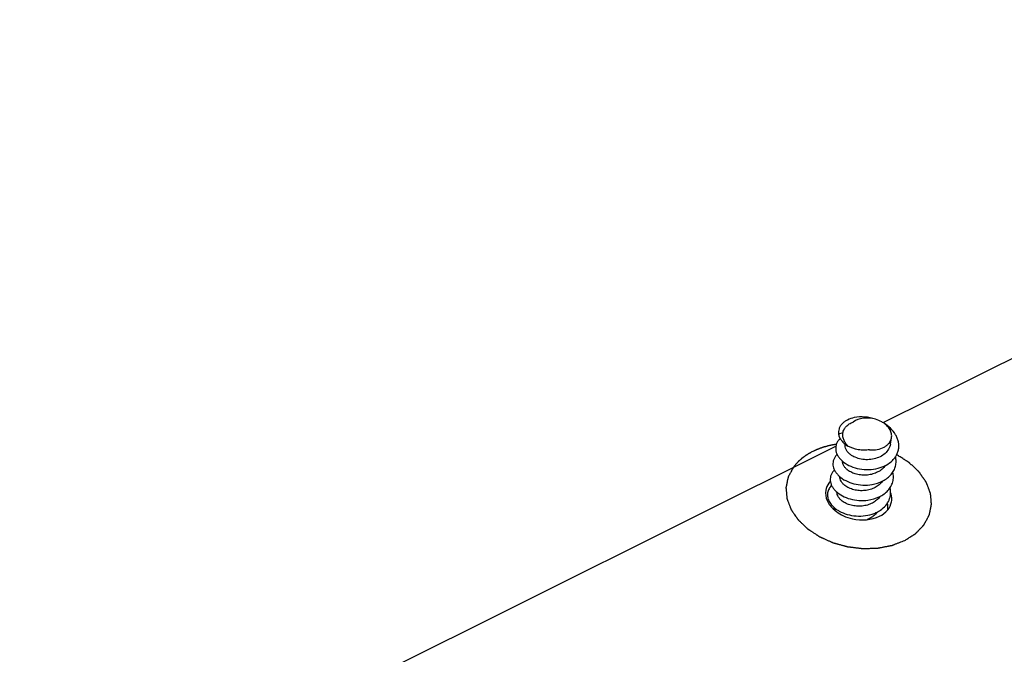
# Model space of a CAD drawing. Extents: x 0 to 297, y 0 to 210.
# Tile 3 of 24: x 10.8 to 21.87, y 20.63 to 27.76. Entities that reach past the tile are written whole.
import ezdxf

# ---------------------------------------------------------------- set-up
doc = ezdxf.new("R2010")
doc.units = 0
doc.header["$LTSCALE"] = 16.335
doc.layers.get('0').update_dxf_attribs({"linetype": 'CONTINUOUS'})
doc.layers.add('02___PRT_ALL_AXES', color=7, linetype='CONTINUOUS')

msp = doc.modelspace()

# ---------------------------------------------------------------- linework, layer by layer
at = {"color": 7, "linetype": 'CONTINUOUS'}
for p, q in [((20.502, 23.229), (29.589, 27.757)), ((20.05, 23.115), (20.001, 23.099)), ((10.796, 18.393), (19.972, 22.965))]:
    msp.add_line(p, q, dxfattribs=at)
msp.add_arc((20.301, 22.99), 0.463, 279.557, 279.7588, dxfattribs=at)
for points, knots in [([(20.179, 23.285), (20.152, 23.28), (20.114, 23.267), (20.069, 23.24), (20.042, 23.217), (20.021, 23.19), (20.007, 23.161), (20, 23.13), (20, 23.109), (20.001, 23.099)], [0, 0, 0, 0, 0.291833, 0.424816, 0.54938, 0.666792, 0.779121, 0.889182, 1, 1, 1, 1]), ([(20.418, 23.267), (20.396, 23.273), (20.361, 23.28), (20.315, 23.281), (20.251, 23.277), (20.199, 23.26), (20.165, 23.235)], [0, 0, 0, 0, 0.266526, 0.398802, 0.528641, 1, 1, 1, 1]), ([(20.418, 23.267), (20.379, 23.281), (20.299, 23.297), (20.217, 23.293), (20.179, 23.285)], [0, 0, 0, 0, 0.516705, 1, 1, 1, 1]), ([(20.508, 23.226), (20.501, 23.23), (20.473, 23.247), (20.442, 23.26), (20.418, 23.267)], [0, 0, 0, 0, 0.243128, 1, 1, 1, 1]), ([(20.05, 23.115), (20.053, 23.128), (20.063, 23.154), (20.088, 23.188), (20.123, 23.216), (20.15, 23.23), (20.165, 23.235)], [0, 0, 0, 0, 0.229424, 0.468656, 0.724262, 1, 1, 1, 1]), ([(20.422, 22.711), (20.454, 22.717), (20.515, 22.736), (20.583, 22.778), (20.625, 22.82), (20.65, 22.855), (20.667, 22.892), (20.678, 22.932), (20.681, 22.973), (20.676, 23.014), (20.664, 23.055), (20.638, 23.109), (20.588, 23.17), (20.536, 23.209), (20.508, 23.226)], [0, 0, 0, 0, 0.137579, 0.266212, 0.327065, 0.385824, 0.443032, 0.499427, 0.555857, 0.613163, 0.672071, 0.733105, 0.862125, 1, 1, 1, 1]), ([(20.597, 23.058), (20.599, 23.066), (20.6, 23.081), (20.597, 23.111), (20.583, 23.15), (20.551, 23.192), (20.523, 23.215), (20.508, 23.226)], [0, 0, 0, 0, 0.111459, 0.224652, 0.461393, 0.719255, 1, 1, 1, 1]), ([(20.021, 23.05), (20.012, 23.042), (19.996, 23.024), (19.979, 22.994), (19.97, 22.962), (19.969, 22.928), (19.976, 22.894), (19.991, 22.86), (20.013, 22.828), (20.053, 22.787), (20.119, 22.744), (20.213, 22.711), (20.316, 22.698), (20.387, 22.704), (20.422, 22.711)], [0, 0, 0, 0, 0.052112, 0.101559, 0.149617, 0.19779, 0.247562, 0.300161, 0.356413, 0.416728, 0.549061, 0.694463, 0.84706, 1, 1, 1, 1]), ([(20.001, 23.099), (20.004, 23.086), (20.013, 23.061), (20.036, 23.026), (20.067, 22.993), (20.092, 22.975), (20.105, 22.966)], [0, 0, 0, 0, 0.223169, 0.462631, 0.721338, 1, 1, 1, 1]), ([(20.105, 22.966), (20.095, 22.977), (20.078, 23), (20.059, 23.038), (20.049, 23.077), (20.049, 23.103), (20.05, 23.115)], [0, 0, 0, 0, 0.270057, 0.524799, 0.766575, 1, 1, 1, 1]), ([(20.35, 22.924), (20.379, 22.921), (20.436, 22.923), (20.503, 22.945), (20.546, 22.973), (20.571, 22.998), (20.589, 23.027), (20.595, 23.048), (20.597, 23.058)], [0, 0, 0, 0, 0.287464, 0.552062, 0.673375, 0.787272, 0.895279, 1, 1, 1, 1]), ([(20.135, 22.87), (20.125, 22.878), (20.106, 22.895), (20.086, 22.924), (20.076, 22.955), (20.075, 22.976), (20.077, 22.986)], [0, 0, 0, 0, 0.2861, 0.544307, 0.779068, 1, 1, 1, 1]), ([(20.35, 22.924), (20.33, 22.92), (20.287, 22.916), (20.203, 22.925), (20.142, 22.946), (20.105, 22.966)], [0, 0, 0, 0, 0.246502, 0.500229, 1, 1, 1, 1]), ([(20.585, 22.988), (20.583, 22.978), (20.578, 22.959), (20.56, 22.921), (20.526, 22.88), (20.469, 22.842), (20.401, 22.819), (20.329, 22.81), (20.257, 22.816), (20.191, 22.836), (20.152, 22.858), (20.135, 22.87)], [0, 0, 0, 0, 0.055367, 0.111453, 0.227738, 0.352069, 0.483898, 0.619874, 0.754898, 0.883282, 1, 1, 1, 1]), ([(19.986, 22.872), (19.978, 22.864), (19.963, 22.846), (19.947, 22.817), (19.939, 22.785), (19.938, 22.752), (19.946, 22.719), (19.96, 22.686), (19.982, 22.655), (20.02, 22.615), (20.084, 22.572), (20.175, 22.539), (20.275, 22.524), (20.344, 22.528), (20.378, 22.534)], [0, 0, 0, 0, 0.051767, 0.101077, 0.149178, 0.197511, 0.247476, 0.300227, 0.356544, 0.41682, 0.548841, 0.693865, 0.846417, 1, 1, 1, 1]), ([(20.379, 22.534), (20.421, 22.541), (20.482, 22.561), (20.552, 22.605), (20.594, 22.644), (20.625, 22.69), (20.645, 22.74), (20.651, 22.794), (20.647, 22.829), (20.643, 22.846)], [0, 0, 0, 0, 0.278754, 0.409778, 0.534361, 0.653389, 0.768818, 0.88338, 1, 1, 1, 1]), ([(19.955, 22.697), (19.947, 22.689), (19.933, 22.672), (19.917, 22.643), (19.909, 22.612), (19.908, 22.58), (19.914, 22.547), (19.928, 22.515), (19.948, 22.484), (19.985, 22.444), (20.046, 22.402), (20.134, 22.367), (20.232, 22.351), (20.3, 22.353), (20.333, 22.357)], [0, 0, 0, 0, 0.051968, 0.1015, 0.149799, 0.198259, 0.248248, 0.300906, 0.357026, 0.417026, 0.548416, 0.692993, 0.845609, 1, 1, 1, 1]), ([(20.104, 22.696), (20.095, 22.703), (20.079, 22.718), (20.06, 22.743), (20.048, 22.769), (20.045, 22.788), (20.045, 22.797)], [0, 0, 0, 0, 0.282644, 0.54129, 0.778417, 1, 1, 1, 1]), ([(20.527, 22.746), (20.517, 22.731), (20.492, 22.704), (20.444, 22.672), (20.388, 22.65), (20.327, 22.638), (20.265, 22.638), (20.205, 22.647), (20.151, 22.666), (20.119, 22.685), (20.104, 22.696)], [0, 0, 0, 0, 0.115145, 0.237071, 0.365428, 0.498119, 0.631818, 0.762579, 0.886419, 1, 1, 1, 1]), ([(20.074, 22.522), (20.065, 22.529), (20.049, 22.543), (20.03, 22.569), (20.018, 22.595), (20.015, 22.614), (20.015, 22.623)], [0, 0, 0, 0, 0.28268, 0.541313, 0.778429, 1, 1, 1, 1]), ([(20.333, 22.357), (20.377, 22.364), (20.441, 22.382), (20.514, 22.425), (20.559, 22.465), (20.593, 22.511), (20.614, 22.563), (20.621, 22.618), (20.617, 22.654), (20.612, 22.672)], [0, 0, 0, 0, 0.279452, 0.410937, 0.535791, 0.654793, 0.769899, 0.883939, 1, 1, 1, 1]), ([(19.91, 22.57), (19.904, 22.563), (19.88, 22.533), (19.864, 22.497), (19.86, 22.469)], [0, 0, 0, 0, 0.260109, 1, 1, 1, 1]), ([(20.496, 22.572), (20.486, 22.557), (20.461, 22.529), (20.413, 22.498), (20.358, 22.476), (20.297, 22.464), (20.235, 22.463), (20.175, 22.473), (20.12, 22.492), (20.088, 22.511), (20.074, 22.522)], [0, 0, 0, 0, 0.115153, 0.237088, 0.365448, 0.498137, 0.631831, 0.762587, 0.886423, 1, 1, 1, 1]), ([(19.86, 22.469), (19.853, 22.431), (19.866, 22.343), (19.921, 22.277), (19.955, 22.248)], [0, 0, 0, 0, 0.466658, 1, 1, 1, 1]), ([(20.043, 22.348), (20.034, 22.355), (20.018, 22.369), (19.999, 22.394), (19.987, 22.421), (19.984, 22.439), (19.984, 22.448)], [0, 0, 0, 0, 0.282662, 0.541308, 0.778424, 1, 1, 1, 1]), ([(20.466, 22.398), (20.456, 22.383), (20.431, 22.355), (20.383, 22.323), (20.327, 22.301), (20.266, 22.29), (20.204, 22.289), (20.144, 22.299), (20.09, 22.318), (20.057, 22.337), (20.043, 22.348)], [0, 0, 0, 0, 0.115137, 0.237059, 0.365412, 0.498101, 0.631801, 0.762568, 0.886416, 1, 1, 1, 1]), ([(20.598, 22.34), (20.6, 22.348), (20.603, 22.383), (20.597, 22.418), (20.588, 22.443)], [0, 0, 0, 0, 0.245612, 1, 1, 1, 1]), ([(19.959, 22.244), (19.958, 22.247), (19.955, 22.257), (19.954, 22.267), (19.954, 22.274)], [0, 0, 0, 0, 0.256392, 1, 1, 1, 1]), ([(20.464, 22.177), (20.498, 22.194), (20.559, 22.238), (20.592, 22.306), (20.598, 22.34)], [0, 0, 0, 0, 0.527869, 1, 1, 1, 1]), ([(19.955, 22.248), (19.962, 22.241), (19.994, 22.216), (20.029, 22.195), (20.057, 22.182)], [0, 0, 0, 0, 0.241796, 1, 1, 1, 1]), ([(20.057, 22.182), (20.09, 22.167), (20.221, 22.124), (20.373, 22.132), (20.464, 22.177)], [0, 0, 0, 0, 0.259753, 1, 1, 1, 1]), ([(20.393, 22.178), (20.388, 22.174), (20.367, 22.158), (20.343, 22.146), (20.324, 22.139)], [0, 0, 0, 0, 0.243429, 1, 1, 1, 1]), ([(20.435, 22.224), (20.433, 22.219), (20.42, 22.202), (20.405, 22.188), (20.393, 22.178)], [0, 0, 0, 0, 0.244492, 1, 1, 1, 1])]:
    msp.add_open_spline(points, degree=3, knots=knots, dxfattribs=at)
at = {"color": 5, "linetype": 'CONTINUOUS'}
for points, knots in [([(19.977, 22.985), (19.971, 22.984), (19.963, 22.983), (19.951, 22.981), (19.944, 22.979), (19.938, 22.979), (19.935, 22.978), (19.932, 22.977), (19.931, 22.977), (19.929, 22.977), (19.928, 22.976), (19.923, 22.976), (19.917, 22.974), (19.908, 22.972), (19.899, 22.97), (19.892, 22.969), (19.888, 22.968), (19.886, 22.967), (19.884, 22.967), (19.883, 22.967), (19.88, 22.966), (19.877, 22.965), (19.871, 22.963), (19.864, 22.961), (19.857, 22.959), (19.851, 22.958), (19.847, 22.957), (19.843, 22.956), (19.841, 22.955), (19.839, 22.955), (19.838, 22.954), (19.837, 22.954), (19.836, 22.954), (19.833, 22.953), (19.83, 22.952), (19.826, 22.95), (19.821, 22.949), (19.814, 22.946), (19.808, 22.944), (19.803, 22.943), (19.799, 22.941), (19.797, 22.941), (19.796, 22.94), (19.794, 22.94), (19.793, 22.939), (19.789, 22.938), (19.783, 22.935), (19.775, 22.932), (19.767, 22.929), (19.761, 22.926), (19.757, 22.925), (19.755, 22.924), (19.754, 22.924), (19.752, 22.923), (19.75, 22.922), (19.747, 22.921), (19.742, 22.918), (19.735, 22.915), (19.725, 22.91), (19.717, 22.907), (19.712, 22.904)], [0, 0, 0, 0, 0.0625, 0.09375, 0.125, 0.140625, 0.15625, 0.164062, 0.167969, 0.171875, 0.179688, 0.1875, 0.21875, 0.25, 0.28125, 0.3125, 0.320312, 0.328125, 0.332031, 0.335938, 0.34375, 0.359375, 0.375, 0.40625, 0.4375, 0.453125, 0.46875, 0.484375, 0.492188, 0.496094, 0.5, 0.503906, 0.507812, 0.515625, 0.53125, 0.546875, 0.5625, 0.59375, 0.625, 0.640625, 0.65625, 0.664062, 0.667969, 0.671875, 0.679688, 0.6875, 0.71875, 0.75, 0.78125, 0.8125, 0.820312, 0.828125, 0.832031, 0.835938, 0.84375, 0.859375, 0.875, 0.90625, 0.9375, 1, 1, 1, 1]), ([(19.712, 22.904), (19.706, 22.901), (19.698, 22.897), (19.687, 22.891), (19.681, 22.888), (19.675, 22.885), (19.672, 22.883), (19.67, 22.882), (19.668, 22.881), (19.667, 22.88), (19.665, 22.879), (19.663, 22.878), (19.66, 22.876), (19.655, 22.872), (19.648, 22.868), (19.642, 22.864), (19.637, 22.861), (19.634, 22.859), (19.631, 22.858), (19.63, 22.857), (19.629, 22.856), (19.627, 22.855), (19.625, 22.853), (19.622, 22.851), (19.617, 22.847), (19.611, 22.843), (19.605, 22.838), (19.6, 22.834), (19.597, 22.832), (19.595, 22.83), (19.593, 22.829), (19.591, 22.828), (19.59, 22.827), (19.589, 22.826), (19.588, 22.826), (19.587, 22.825), (19.586, 22.823), (19.584, 22.822), (19.582, 22.82), (19.58, 22.818), (19.575, 22.814), (19.571, 22.81), (19.567, 22.807), (19.564, 22.804), (19.56, 22.801), (19.558, 22.799), (19.556, 22.797), (19.555, 22.796), (19.554, 22.795), (19.553, 22.794), (19.551, 22.792), (19.548, 22.789), (19.544, 22.785), (19.539, 22.78), (19.534, 22.774), (19.53, 22.77), (19.527, 22.768), (19.525, 22.765), (19.524, 22.764), (19.523, 22.763), (19.522, 22.762), (19.522, 22.761), (19.52, 22.76), (19.518, 22.757), (19.515, 22.753), (19.51, 22.747), (19.503, 22.738), (19.498, 22.732), (19.494, 22.727)], [0, 0, 0, 0, 0.0625, 0.09375, 0.125, 0.140625, 0.15625, 0.164062, 0.167969, 0.171875, 0.179688, 0.1875, 0.203125, 0.21875, 0.25, 0.28125, 0.296875, 0.3125, 0.320312, 0.328125, 0.332031, 0.335938, 0.34375, 0.359375, 0.375, 0.40625, 0.4375, 0.453125, 0.46875, 0.476562, 0.484375, 0.492188, 0.496094, 0.5, 0.503906, 0.507812, 0.515625, 0.523438, 0.53125, 0.546875, 0.5625, 0.59375, 0.609375, 0.625, 0.640625, 0.65625, 0.664062, 0.667969, 0.671875, 0.679688, 0.6875, 0.703125, 0.71875, 0.75, 0.78125, 0.796875, 0.8125, 0.820312, 0.828125, 0.832031, 0.835938, 0.839844, 0.84375, 0.859375, 0.875, 0.90625, 0.9375, 1, 1, 1, 1]), ([(20.746, 21.904), (20.752, 21.908), (20.763, 21.915), (20.78, 21.926), (20.797, 21.937), (20.811, 21.946), (20.823, 21.953), (20.831, 21.958), (20.84, 21.964), (20.847, 21.968), (20.852, 21.972), (20.856, 21.974), (20.859, 21.976), (20.861, 21.977), (20.863, 21.979), (20.865, 21.98), (20.866, 21.981), (20.867, 21.981), (20.868, 21.982), (20.868, 21.982), (20.869, 21.983), (20.87, 21.984), (20.871, 21.985), (20.873, 21.987), (20.875, 21.99), (20.88, 21.994), (20.885, 22), (20.892, 22.007), (20.899, 22.014), (20.907, 22.023), (20.916, 22.032), (20.925, 22.041), (20.932, 22.048), (20.938, 22.055), (20.944, 22.06), (20.948, 22.065), (20.951, 22.068), (20.954, 22.071), (20.956, 22.073), (20.958, 22.075), (20.959, 22.076), (20.96, 22.077), (20.961, 22.078), (20.961, 22.078), (20.961, 22.078), (20.961, 22.079), (20.962, 22.08), (20.962, 22.081), (20.963, 22.082), (20.964, 22.084), (20.966, 22.087), (20.968, 22.092), (20.972, 22.098), (20.976, 22.106), (20.981, 22.114), (20.986, 22.124), (20.992, 22.135), (20.998, 22.145), (21.002, 22.153), (21.006, 22.161), (21.011, 22.169), (21.014, 22.175), (21.017, 22.18), (21.018, 22.182), (21.019, 22.184), (21.02, 22.186), (21.021, 22.187), (21.021, 22.188), (21.022, 22.189), (21.022, 22.189), (21.022, 22.19), (21.022, 22.19), (21.022, 22.191), (21.022, 22.191), (21.023, 22.193), (21.023, 22.195), (21.024, 22.198), (21.024, 22.201), (21.025, 22.205), (21.026, 22.211), (21.028, 22.218), (21.03, 22.227), (21.032, 22.238), (21.034, 22.249), (21.037, 22.261), (21.038, 22.269), (21.04, 22.278), (21.042, 22.286), (21.044, 22.293), (21.045, 22.299), (21.045, 22.303), (21.046, 22.306), (21.046, 22.307), (21.047, 22.309), (21.047, 22.31), (21.047, 22.31), (21.047, 22.311), (21.047, 22.311), (21.047, 22.312), (21.047, 22.313), (21.047, 22.315), (21.047, 22.316), (21.046, 22.319), (21.046, 22.321), (21.046, 22.325), (21.045, 22.329), (21.045, 22.334), (21.045, 22.339), (21.044, 22.347), (21.043, 22.358), (21.042, 22.373), (21.04, 22.387), (21.039, 22.399), (21.038, 22.406), (21.038, 22.412), (21.038, 22.416), (21.037, 22.421), (21.037, 22.424), (21.037, 22.427), (21.036, 22.429), (21.036, 22.431), (21.036, 22.432), (21.036, 22.433), (21.036, 22.434), (21.036, 22.435), (21.036, 22.435), (21.035, 22.436), (21.035, 22.437), (21.034, 22.438), (21.034, 22.44), (21.033, 22.443), (21.031, 22.447), (21.029, 22.452), (21.026, 22.46), (21.023, 22.468), (21.019, 22.477), (21.016, 22.486), (21.012, 22.498), (21.007, 22.509), (21.003, 22.521), (20.999, 22.53), (20.997, 22.537), (20.994, 22.543), (20.993, 22.547), (20.991, 22.551), (20.99, 22.554), (20.989, 22.555), (20.989, 22.557), (20.989, 22.558), (20.988, 22.558), (20.988, 22.559), (20.988, 22.559), (20.988, 22.56), (20.987, 22.56), (20.987, 22.561), (20.986, 22.562), (20.984, 22.564), (20.983, 22.566), (20.981, 22.569), (20.978, 22.574), (20.973, 22.581), (20.967, 22.589), (20.961, 22.597), (20.956, 22.605), (20.948, 22.616), (20.94, 22.627), (20.933, 22.638), (20.927, 22.647), (20.921, 22.655), (20.916, 22.662), (20.913, 22.667), (20.911, 22.669), (20.91, 22.671), (20.908, 22.673), (20.907, 22.674), (20.907, 22.675), (20.907, 22.675), (20.906, 22.676), (20.906, 22.676), (20.906, 22.677), (20.904, 22.678), (20.903, 22.679), (20.901, 22.681), (20.898, 22.683), (20.895, 22.687), (20.891, 22.69), (20.886, 22.695), (20.879, 22.701), (20.871, 22.709), (20.863, 22.716), (20.853, 22.726), (20.842, 22.736), (20.832, 22.746), (20.824, 22.753), (20.816, 22.76), (20.809, 22.766), (20.804, 22.771), (20.801, 22.774), (20.798, 22.777), (20.797, 22.778), (20.796, 22.779), (20.795, 22.78), (20.795, 22.78), (20.794, 22.781), (20.793, 22.781), (20.791, 22.782), (20.789, 22.784), (20.787, 22.785), (20.784, 22.787), (20.781, 22.789), (20.777, 22.791), (20.771, 22.796), (20.763, 22.801), (20.753, 22.807), (20.743, 22.813), (20.73, 22.821), (20.714, 22.832), (20.695, 22.844), (20.675, 22.856), (20.662, 22.865), (20.656, 22.869)], [0, 0, 0, 0, 0.015625, 0.03125, 0.046875, 0.0625, 0.070312, 0.078125, 0.085938, 0.09375, 0.097656, 0.101562, 0.103516, 0.105469, 0.107422, 0.109375, 0.110352, 0.111328, 0.111816, 0.112305, 0.113281, 0.114258, 0.115234, 0.117188, 0.121094, 0.125, 0.132812, 0.140625, 0.148438, 0.15625, 0.171875, 0.179688, 0.1875, 0.195312, 0.203125, 0.207031, 0.210938, 0.214844, 0.216797, 0.21875, 0.220703, 0.22168, 0.221924, 0.222168, 0.222656, 0.223145, 0.223633, 0.224609, 0.226562, 0.228516, 0.230469, 0.234375, 0.242188, 0.25, 0.257812, 0.265625, 0.28125, 0.289062, 0.296875, 0.304688, 0.3125, 0.320312, 0.324219, 0.326172, 0.328125, 0.330078, 0.331055, 0.332031, 0.33252, 0.333008, 0.333252, 0.333496, 0.333984, 0.334961, 0.335938, 0.337891, 0.339844, 0.34375, 0.347656, 0.351562, 0.359375, 0.367188, 0.375, 0.390625, 0.398438, 0.40625, 0.414062, 0.421875, 0.429688, 0.433594, 0.4375, 0.439453, 0.441406, 0.442383, 0.443359, 0.443848, 0.444336, 0.444824, 0.445312, 0.446289, 0.447266, 0.449219, 0.451172, 0.453125, 0.457031, 0.460938, 0.464844, 0.46875, 0.476562, 0.484375, 0.5, 0.515625, 0.523438, 0.53125, 0.535156, 0.539062, 0.542969, 0.546875, 0.548828, 0.550781, 0.552734, 0.553711, 0.554688, 0.555176, 0.555664, 0.556152, 0.556641, 0.557617, 0.558594, 0.560547, 0.5625, 0.566406, 0.570312, 0.578125, 0.585938, 0.59375, 0.601562, 0.609375, 0.625, 0.632812, 0.640625, 0.648438, 0.652344, 0.65625, 0.660156, 0.662109, 0.664062, 0.665039, 0.666016, 0.666504, 0.666748, 0.666992, 0.66748, 0.667969, 0.668945, 0.669922, 0.671875, 0.673828, 0.675781, 0.679688, 0.6875, 0.695312, 0.703125, 0.710938, 0.71875, 0.734375, 0.742188, 0.75, 0.757812, 0.765625, 0.769531, 0.771484, 0.773438, 0.775391, 0.776367, 0.776855, 0.777344, 0.777832, 0.778076, 0.77832, 0.779297, 0.78125, 0.783203, 0.785156, 0.789062, 0.792969, 0.796875, 0.804688, 0.8125, 0.820312, 0.828125, 0.84375, 0.851562, 0.859375, 0.867188, 0.875, 0.878906, 0.882812, 0.884766, 0.885742, 0.886719, 0.887695, 0.888184, 0.888672, 0.889648, 0.890625, 0.892578, 0.894531, 0.896484, 0.898438, 0.902344, 0.90625, 0.914062, 0.921875, 0.929688, 0.9375, 0.953125, 0.96875, 0.984375, 1, 1, 1, 1]), ([(19.494, 22.727), (19.49, 22.72), (19.482, 22.705), (19.473, 22.687), (19.465, 22.672), (19.459, 22.661), (19.453, 22.65), (19.448, 22.641), (19.444, 22.635), (19.442, 22.631), (19.441, 22.628), (19.439, 22.626), (19.438, 22.623), (19.437, 22.622), (19.437, 22.62), (19.436, 22.62), (19.436, 22.619), (19.436, 22.619), (19.436, 22.618), (19.435, 22.617), (19.435, 22.616), (19.435, 22.614), (19.434, 22.611), (19.434, 22.608), (19.433, 22.604), (19.432, 22.599), (19.43, 22.593), (19.429, 22.587), (19.427, 22.579), (19.425, 22.569), (19.423, 22.557), (19.42, 22.545), (19.418, 22.533), (19.416, 22.522), (19.414, 22.515), (19.413, 22.511), (19.413, 22.508), (19.412, 22.505), (19.411, 22.503), (19.411, 22.501), (19.411, 22.501), (19.411, 22.5), (19.411, 22.5), (19.411, 22.5), (19.411, 22.499), (19.411, 22.498), (19.411, 22.497), (19.411, 22.496), (19.411, 22.494), (19.411, 22.492), (19.412, 22.489), (19.412, 22.483), (19.413, 22.477), (19.413, 22.471), (19.414, 22.465), (19.415, 22.456), (19.416, 22.446), (19.417, 22.433), (19.418, 22.421), (19.419, 22.408), (19.42, 22.399), (19.42, 22.393), (19.42, 22.389), (19.421, 22.386), (19.421, 22.384), (19.421, 22.382), (19.421, 22.38), (19.421, 22.379), (19.421, 22.378), (19.421, 22.377), (19.421, 22.377), (19.422, 22.376), (19.422, 22.376), (19.422, 22.375), (19.423, 22.374), (19.423, 22.372), (19.424, 22.37), (19.425, 22.368), (19.426, 22.363), (19.428, 22.358), (19.431, 22.352), (19.434, 22.344), (19.438, 22.333), (19.442, 22.321), (19.447, 22.309), (19.452, 22.296), (19.456, 22.286), (19.459, 22.278), (19.461, 22.271), (19.463, 22.266), (19.465, 22.262), (19.466, 22.259), (19.466, 22.257), (19.467, 22.256), (19.467, 22.255), (19.467, 22.255), (19.467, 22.254), (19.468, 22.254), (19.469, 22.253), (19.469, 22.251), (19.471, 22.249), (19.472, 22.247), (19.474, 22.244), (19.477, 22.24), (19.48, 22.235), (19.484, 22.23), (19.489, 22.222), (19.496, 22.212), (19.507, 22.197), (19.516, 22.183), (19.524, 22.172), (19.528, 22.166), (19.532, 22.16), (19.535, 22.156), (19.537, 22.152), (19.539, 22.149), (19.541, 22.146), (19.542, 22.144), (19.543, 22.143), (19.544, 22.142), (19.545, 22.14), (19.546, 22.139), (19.547, 22.139), (19.548, 22.137), (19.55, 22.136), (19.551, 22.134), (19.555, 22.131), (19.559, 22.127), (19.567, 22.12), (19.576, 22.111), (19.587, 22.1), (19.598, 22.09), (19.609, 22.079), (19.618, 22.07), (19.625, 22.063), (19.631, 22.058), (19.636, 22.053), (19.641, 22.048), (19.645, 22.045), (19.647, 22.042), (19.65, 22.04), (19.651, 22.038), (19.652, 22.038), (19.653, 22.037), (19.653, 22.037), (19.654, 22.036), (19.654, 22.036), (19.655, 22.035), (19.656, 22.034), (19.658, 22.033), (19.66, 22.032), (19.663, 22.03), (19.667, 22.027), (19.673, 22.023), (19.68, 22.019), (19.687, 22.014), (19.696, 22.008), (19.707, 22.001), (19.721, 21.992), (19.734, 21.983), (19.746, 21.976), (19.755, 21.97), (19.761, 21.965), (19.768, 21.961), (19.774, 21.957), (19.778, 21.954), (19.782, 21.952), (19.784, 21.95), (19.786, 21.949), (19.787, 21.948), (19.788, 21.948), (19.788, 21.948), (19.789, 21.947), (19.79, 21.947), (19.791, 21.946), (19.793, 21.945), (19.797, 21.944), (19.8, 21.942), (19.806, 21.94), (19.812, 21.937), (19.82, 21.933), (19.828, 21.93), (19.838, 21.925), (19.851, 21.92), (19.866, 21.913), (19.882, 21.906), (19.898, 21.899), (19.91, 21.893), (19.921, 21.888), (19.927, 21.886), (19.932, 21.884), (19.934, 21.882), (19.936, 21.882), (19.938, 21.881), (19.939, 21.88), (19.941, 21.88), (19.942, 21.879), (19.945, 21.878), (19.949, 21.877), (19.953, 21.876), (19.957, 21.875), (19.962, 21.874), (19.969, 21.872), (19.977, 21.869), (19.986, 21.867), (20.002, 21.863), (20.022, 21.857), (20.044, 21.851), (20.057, 21.848), (20.068, 21.845), (20.077, 21.842), (20.084, 21.84), (20.089, 21.839), (20.093, 21.838), (20.097, 21.837), (20.099, 21.836), (20.101, 21.836), (20.103, 21.835), (20.103, 21.835), (20.104, 21.835), (20.105, 21.835), (20.106, 21.835), (20.108, 21.834), (20.111, 21.834), (20.114, 21.834), (20.12, 21.833), (20.127, 21.832), (20.136, 21.831), (20.148, 21.83), (20.162, 21.828), (20.18, 21.826), (20.197, 21.824), (20.214, 21.821), (20.229, 21.82), (20.24, 21.818), (20.249, 21.817), (20.256, 21.816), (20.262, 21.816), (20.266, 21.815), (20.27, 21.815), (20.272, 21.814), (20.274, 21.814), (20.274, 21.814), (20.275, 21.814), (20.276, 21.814), (20.278, 21.814), (20.279, 21.814), (20.281, 21.814), (20.284, 21.814), (20.288, 21.814), (20.294, 21.815), (20.304, 21.815), (20.318, 21.815), (20.335, 21.816), (20.352, 21.816), (20.369, 21.817), (20.387, 21.817), (20.401, 21.818), (20.412, 21.818), (20.421, 21.818), (20.428, 21.819), (20.433, 21.819), (20.436, 21.819), (20.438, 21.819), (20.44, 21.819), (20.441, 21.819), (20.442, 21.819), (20.443, 21.819), (20.443, 21.819), (20.444, 21.819), (20.445, 21.819), (20.447, 21.82), (20.451, 21.82), (20.455, 21.821), (20.459, 21.822), (20.464, 21.823), (20.473, 21.825), (20.487, 21.827), (20.503, 21.831), (20.519, 21.834), (20.536, 21.837), (20.549, 21.839), (20.56, 21.841), (20.568, 21.843), (20.576, 21.845), (20.583, 21.846), (20.588, 21.847), (20.592, 21.848), (20.596, 21.848), (20.598, 21.849), (20.6, 21.849), (20.601, 21.849), (20.602, 21.85), (20.603, 21.85), (20.604, 21.85), (20.605, 21.85), (20.606, 21.851), (20.609, 21.852), (20.612, 21.853), (20.615, 21.854), (20.619, 21.856), (20.624, 21.858), (20.632, 21.861), (20.644, 21.866), (20.659, 21.871), (20.673, 21.877), (20.693, 21.884), (20.717, 21.893), (20.737, 21.901), (20.746, 21.904)], [0, 0, 0, 0, 0.015625, 0.03125, 0.039062, 0.046875, 0.054688, 0.0625, 0.066406, 0.068359, 0.070312, 0.072266, 0.074219, 0.075195, 0.076172, 0.07666, 0.076904, 0.077148, 0.077637, 0.078125, 0.079102, 0.080078, 0.082031, 0.083984, 0.085938, 0.089844, 0.09375, 0.097656, 0.101562, 0.109375, 0.117188, 0.125, 0.132812, 0.140625, 0.144531, 0.146484, 0.148438, 0.150391, 0.152344, 0.152832, 0.15332, 0.153564, 0.153809, 0.154053, 0.154297, 0.154785, 0.155273, 0.15625, 0.157227, 0.158203, 0.160156, 0.164062, 0.167969, 0.171875, 0.175781, 0.179688, 0.1875, 0.195312, 0.203125, 0.210938, 0.21875, 0.220703, 0.222656, 0.224609, 0.226562, 0.227539, 0.228516, 0.229492, 0.22998, 0.230469, 0.230713, 0.230957, 0.231201, 0.231445, 0.232422, 0.233398, 0.234375, 0.236328, 0.238281, 0.242188, 0.246094, 0.25, 0.257812, 0.265625, 0.273438, 0.28125, 0.289062, 0.292969, 0.296875, 0.300781, 0.302734, 0.304688, 0.305664, 0.306641, 0.307129, 0.307373, 0.307617, 0.308105, 0.308594, 0.30957, 0.310547, 0.3125, 0.314453, 0.316406, 0.320312, 0.324219, 0.328125, 0.335938, 0.34375, 0.359375, 0.363281, 0.367188, 0.371094, 0.375, 0.376953, 0.378906, 0.380859, 0.381836, 0.382812, 0.383789, 0.384766, 0.385254, 0.385742, 0.386719, 0.387695, 0.388672, 0.390625, 0.394531, 0.398438, 0.40625, 0.414062, 0.421875, 0.429688, 0.4375, 0.441406, 0.445312, 0.449219, 0.453125, 0.455078, 0.457031, 0.458984, 0.459961, 0.460449, 0.460938, 0.461182, 0.461426, 0.461914, 0.462402, 0.462891, 0.463867, 0.464844, 0.466797, 0.46875, 0.472656, 0.476562, 0.480469, 0.484375, 0.492188, 0.5, 0.507812, 0.515625, 0.519531, 0.523438, 0.527344, 0.53125, 0.533203, 0.535156, 0.537109, 0.537598, 0.538086, 0.538574, 0.538818, 0.539062, 0.539551, 0.540039, 0.541016, 0.542969, 0.544922, 0.546875, 0.550781, 0.554688, 0.558594, 0.5625, 0.570312, 0.578125, 0.585938, 0.59375, 0.601562, 0.605469, 0.609375, 0.611328, 0.612305, 0.613281, 0.614258, 0.614746, 0.615234, 0.616211, 0.617188, 0.619141, 0.621094, 0.623047, 0.625, 0.628906, 0.632812, 0.636719, 0.640625, 0.65625, 0.664062, 0.671875, 0.675781, 0.679688, 0.683594, 0.685547, 0.6875, 0.689453, 0.69043, 0.691406, 0.691895, 0.692383, 0.692627, 0.692871, 0.693359, 0.694336, 0.695312, 0.697266, 0.699219, 0.703125, 0.707031, 0.710938, 0.71875, 0.726562, 0.734375, 0.742188, 0.75, 0.753906, 0.757812, 0.761719, 0.763672, 0.765625, 0.767578, 0.768555, 0.769043, 0.769287, 0.769531, 0.77002, 0.770508, 0.771484, 0.772461, 0.773438, 0.775391, 0.777344, 0.78125, 0.789062, 0.796875, 0.804688, 0.8125, 0.820312, 0.828125, 0.832031, 0.835938, 0.839844, 0.841797, 0.842773, 0.84375, 0.844727, 0.845215, 0.845703, 0.845947, 0.846191, 0.846436, 0.84668, 0.847656, 0.849609, 0.851562, 0.853516, 0.855469, 0.859375, 0.867188, 0.875, 0.882812, 0.890625, 0.898438, 0.902344, 0.90625, 0.910156, 0.914062, 0.916016, 0.917969, 0.919922, 0.920898, 0.921875, 0.922363, 0.922852, 0.923096, 0.92334, 0.923828, 0.924805, 0.925781, 0.927734, 0.929688, 0.931641, 0.933594, 0.9375, 0.945312, 0.953125, 0.960938, 0.96875, 0.984375, 1, 1, 1, 1])]:
    msp.add_open_spline(points, degree=3, knots=knots, dxfattribs=at)
at = {"layer": '02___PRT_ALL_AXES', "color": 7, "linetype": 'CONTINUOUS'}
msp.add_line((20.585, 22.988), (20.597, 23.058), dxfattribs=at)
for centre, radius, start, end in [((20.176, 22.535), 0.343, 234.4838, 237.6547), ((20.189, 22.555), 0.367, 237.6353, 240.6729)]:
    msp.add_arc(centre, radius, start, end, dxfattribs=at)
for points, knots in [([(19.925, 22.523), (19.913, 22.512), (19.893, 22.486), (19.877, 22.439), (19.878, 22.39), (19.889, 22.358), (19.897, 22.344)], [0, 0, 0, 0, 0.256152, 0.498365, 0.74147, 1, 1, 1, 1]), ([(20.474, 22.247), (20.496, 22.261), (20.534, 22.294), (20.574, 22.357), (20.591, 22.427), (20.587, 22.475), (20.582, 22.498)], [0, 0, 0, 0, 0.264704, 0.513895, 0.75541, 1, 1, 1, 1]), ([(19.897, 22.344), (19.906, 22.327), (19.929, 22.294), (19.96, 22.268), (19.977, 22.256)], [0, 0, 0, 0, 0.475023, 1, 1, 1, 1]), ([(20.557, 22.25), (20.558, 22.262), (20.558, 22.287), (20.554, 22.312), (20.551, 22.324)], [0, 0, 0, 0, 0.495667, 1, 1, 1, 1]), ([(20.009, 22.235), (20.037, 22.219), (20.1, 22.194), (20.201, 22.176), (20.304, 22.18), (20.371, 22.197), (20.403, 22.209)], [0, 0, 0, 0, 0.239604, 0.493431, 0.750432, 1, 1, 1, 1]), ([(20.403, 22.209), (20.409, 22.212), (20.434, 22.222), (20.458, 22.235), (20.474, 22.247)], [0, 0, 0, 0, 0.255854, 1, 1, 1, 1])]:
    msp.add_open_spline(points, degree=3, knots=knots, dxfattribs=at)

doc.saveas('drawing.dxf')
